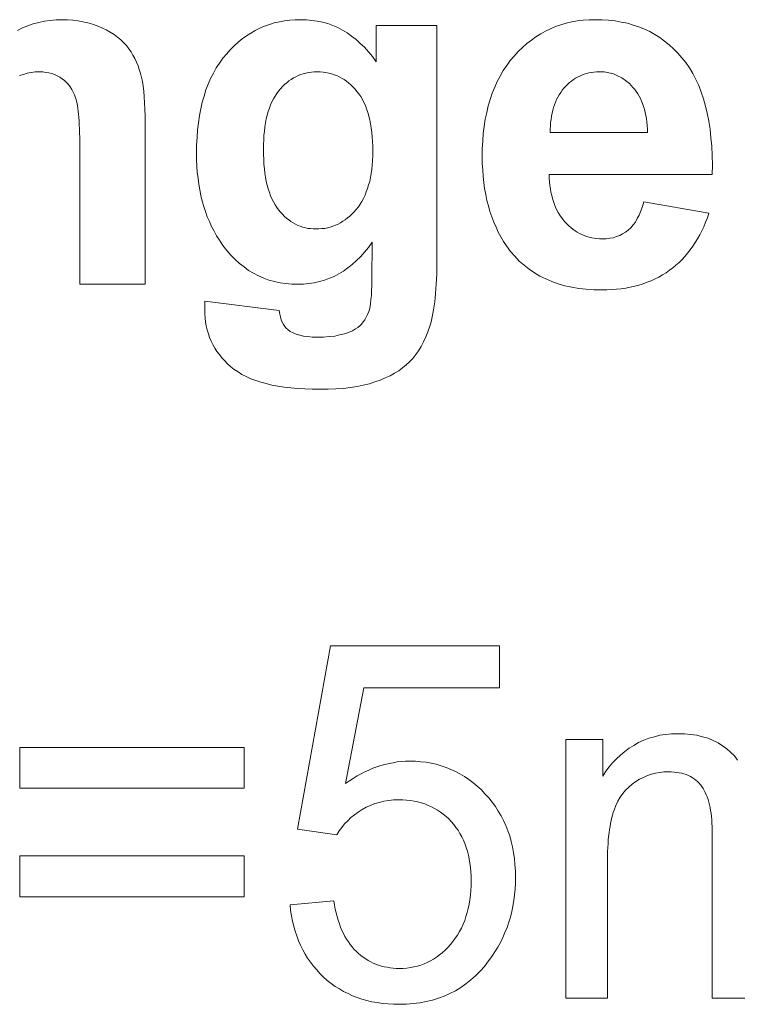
# Model space of a CAD drawing. Extents: x 1101 to 1942, y 41 to 882.
# Tile 48 of 113: x 1253.37 to 1258.4, y 833.62 to 840.51. Entities that reach past the tile are written whole.
import ezdxf

# ---------------------------------------------------------------- set-up
doc = ezdxf.new("R2010")
doc.units = 0
doc.layers.get('0').update_dxf_attribs({"lineweight": 13})
doc.layers.add('Beschriftung', color=7, linetype='Continuous', lineweight=25)

# ---------------------------------------------------------------- blocks, each defined once
blk = doc.blocks.new('Referenz-A03CP7E41H', base_point=(1127.7942, 89.8071))
at = {"layer": 'Beschriftung', "color": 0, "lineweight": -2}
for p, q in [((1253.3529, 840.4385), (1253.3884, 840.4576)), ((1253.3884, 840.4576), (1253.4258, 840.4719)), ((1253.4258, 840.4719), (1253.4631, 840.4863)), ((1253.4631, 840.4863), (1253.5023, 840.4959)), ((1253.5023, 840.4959), (1253.5415, 840.5054)), ((1253.5415, 840.5054), (1253.5825, 840.5102)), ((1253.5825, 840.5102), (1253.6236, 840.515)), ((1253.6236, 840.515), (1253.6664, 840.515)), ((1253.6664, 840.515), (1253.7042, 840.515)), ((1253.7042, 840.515), (1253.7404, 840.5114)), ((1253.7404, 840.5114), (1253.7766, 840.5078)), ((1253.7766, 840.5078), (1253.811, 840.5007)), ((1253.811, 840.5007), (1253.8455, 840.4935)), ((1253.8455, 840.4935), (1253.8785, 840.4829)), ((1253.8785, 840.4829), (1253.9114, 840.4721)), ((1253.9114, 840.4721), (1253.9426, 840.4578)), ((1253.9426, 840.4578), (1253.9739, 840.4435)), ((1255.0186, 840.4398), (1255.0512, 840.4549)), ((1255.0512, 840.4549), (1255.0837, 840.4699)), ((1255.0837, 840.4699), (1255.1177, 840.4812)), ((1255.1177, 840.4812), (1255.1518, 840.4924)), ((1255.1518, 840.4924), (1255.1874, 840.4999)), ((1255.1874, 840.4999), (1255.2231, 840.5075)), ((1255.2231, 840.5075), (1255.2603, 840.5112)), ((1255.2603, 840.5112), (1255.2976, 840.515)), ((1255.2976, 840.515), (1255.3364, 840.515)), ((1255.3364, 840.515), (1255.3765, 840.515)), ((1255.3765, 840.515), (1255.4148, 840.5104)), ((1255.4148, 840.5104), (1255.4531, 840.5058)), ((1255.4531, 840.5058), (1255.4896, 840.4965)), ((1255.4896, 840.4965), (1255.5262, 840.4874)), ((1255.5262, 840.4874), (1255.561, 840.4736)), ((1255.561, 840.4736), (1255.5959, 840.4598)), ((1255.5959, 840.4598), (1255.6289, 840.4414)), ((1255.8652, 840.2206), (1255.8652, 840.475)), ((1255.8652, 840.475), (1256.2917, 840.475)), ((1256.2917, 840.475), (1256.2917, 838.8488)), ((1257.0519, 840.4354), (1257.0873, 840.4512)), ((1257.0873, 840.4512), (1257.1227, 840.4672)), ((1257.1227, 840.4672), (1257.16, 840.4791)), ((1257.16, 840.4791), (1257.1973, 840.491)), ((1257.1973, 840.491), (1257.2364, 840.499)), ((1257.2364, 840.499), (1257.2756, 840.507)), ((1257.2756, 840.507), (1257.3165, 840.5111)), ((1257.3165, 840.5111), (1257.3575, 840.515)), ((1257.3575, 840.515), (1257.4004, 840.515)), ((1257.4004, 840.515), (1257.4485, 840.515)), ((1257.4485, 840.515), (1257.4941, 840.5109)), ((1257.4941, 840.5109), (1257.5397, 840.5067)), ((1257.5397, 840.5067), (1257.5827, 840.4984)), ((1257.5827, 840.4984), (1257.6258, 840.49)), ((1257.6258, 840.49), (1257.6663, 840.4775)), ((1257.6663, 840.4775), (1257.7068, 840.4649)), ((1257.7068, 840.4649), (1257.7448, 840.4483)), ((1253.9739, 840.4435), (1254.0014, 840.4273)), ((1254.0014, 840.4273), (1254.0289, 840.411)), ((1254.0289, 840.411), (1254.0526, 840.3928)), ((1254.0526, 840.3928), (1254.0762, 840.3746)), ((1254.9275, 840.3798), (1254.9569, 840.4022)), ((1254.9569, 840.4022), (1254.9877, 840.421)), ((1254.9877, 840.421), (1255.0186, 840.4398)), ((1255.6289, 840.4414), (1255.6619, 840.423)), ((1255.6619, 840.423), (1255.6932, 840.4)), ((1255.6932, 840.4), (1255.7246, 840.377)), ((1256.953, 840.3716), (1256.9847, 840.3955)), ((1256.9847, 840.3955), (1257.0183, 840.4155)), ((1257.0183, 840.4155), (1257.0519, 840.4354)), ((1257.7448, 840.4483), (1257.7827, 840.4316)), ((1257.7827, 840.4316), (1257.8182, 840.4108)), ((1257.8182, 840.4108), (1257.8536, 840.3899)), ((1257.8536, 840.3899), (1257.8866, 840.3649)), ((1254.0762, 840.3746), (1254.096, 840.3544)), ((1254.096, 840.3544), (1254.1159, 840.3342)), ((1254.1159, 840.3342), (1254.132, 840.312)), ((1254.8428, 840.3046), (1254.8705, 840.3309)), ((1254.8705, 840.3309), (1254.8982, 840.3572)), ((1254.8982, 840.3572), (1254.9275, 840.3798)), ((1255.7246, 840.377), (1255.754, 840.3494)), ((1255.754, 840.3494), (1255.7836, 840.3218)), ((1255.7836, 840.3218), (1255.8115, 840.2896)), ((1256.8615, 840.292), (1256.8914, 840.3199)), ((1256.8914, 840.3199), (1256.9212, 840.3478)), ((1256.9212, 840.3478), (1256.953, 840.3716)), ((1257.8866, 840.3649), (1257.9194, 840.3399)), ((1257.9194, 840.3399), (1257.9498, 840.3107)), ((1254.132, 840.312), (1254.148, 840.2899)), ((1254.148, 840.2899), (1254.1616, 840.2662)), ((1254.1616, 840.2662), (1254.1752, 840.2426)), ((1254.7676, 840.211), (1254.7906, 840.2445)), ((1254.7906, 840.2445), (1254.8167, 840.2745)), ((1254.8167, 840.2745), (1254.8428, 840.3046)), ((1255.8115, 840.2896), (1255.8392, 840.2574)), ((1255.8392, 840.2574), (1255.8652, 840.2206)), ((1256.8055, 840.2283), (1256.8334, 840.2601)), ((1256.8334, 840.2601), (1256.8615, 840.292)), ((1257.9498, 840.3107), (1257.9802, 840.2815)), ((1257.9802, 840.2815), (1258.008, 840.2482)), ((1258.008, 840.2482), (1258.0358, 840.2149)), ((1254.1752, 840.2426), (1254.1864, 840.2174)), ((1254.1864, 840.2174), (1254.1975, 840.1923)), ((1254.1975, 840.1923), (1254.2063, 840.1656)), ((1254.7252, 840.1408), (1254.7448, 840.1776)), ((1254.7448, 840.1776), (1254.7676, 840.211)), ((1256.7565, 840.1585), (1256.7809, 840.1934)), ((1256.7809, 840.1934), (1256.8055, 840.2283)), ((1258.0358, 840.2149), (1258.0601, 840.1771)), ((1258.0601, 840.1771), (1258.0842, 840.1392)), ((1253.3945, 840.132), (1253.3679, 840.1235)), ((1253.4211, 840.1406), (1253.3945, 840.132)), ((1253.4492, 840.1448), (1253.4211, 840.1406)), ((1253.4772, 840.1491), (1253.4492, 840.1448)), ((1253.5069, 840.1491), (1253.4772, 840.1491)), ((1253.53, 840.1491), (1253.5069, 840.1491)), ((1253.5514, 840.1462), (1253.53, 840.1491)), ((1253.5729, 840.1431), (1253.5514, 840.1462)), ((1253.5927, 840.1372), (1253.5729, 840.1431)), ((1253.6124, 840.1312), (1253.5927, 840.1372)), ((1253.6305, 840.1223), (1253.6124, 840.1312)), ((1253.6486, 840.1133), (1253.6305, 840.1223)), ((1253.665, 840.1013), (1253.6486, 840.1133)), ((1254.2063, 840.1656), (1254.215, 840.139)), ((1254.215, 840.139), (1254.2213, 840.1108)), ((1254.2213, 840.1108), (1254.2277, 840.0826)), ((1254.7056, 840.1041), (1254.7252, 840.1408)), ((1255.2859, 840.1072), (1255.2699, 840.0968)), ((1255.3028, 840.1156), (1255.2859, 840.1072)), ((1255.3196, 840.124), (1255.3028, 840.1156)), ((1255.3374, 840.1303), (1255.3196, 840.124)), ((1255.3553, 840.1366), (1255.3374, 840.1303)), ((1255.3739, 840.1408), (1255.3553, 840.1366)), ((1255.3926, 840.1449), (1255.3739, 840.1408)), ((1255.4122, 840.147), (1255.3926, 840.1449)), ((1255.4318, 840.1491), (1255.4122, 840.147)), ((1255.4523, 840.1491), (1255.4318, 840.1491)), ((1255.4733, 840.1491), (1255.4523, 840.1491)), ((1255.4935, 840.147), (1255.4733, 840.1491)), ((1255.5137, 840.1448), (1255.4935, 840.147)), ((1255.533, 840.1406), (1255.5137, 840.1448)), ((1255.5522, 840.1363), (1255.533, 840.1406)), ((1255.5706, 840.1299), (1255.5522, 840.1363)), ((1255.5889, 840.1235), (1255.5706, 840.1299)), ((1255.6063, 840.115), (1255.5889, 840.1235)), ((1255.6238, 840.1065), (1255.6063, 840.115)), ((1255.6404, 840.0958), (1255.6238, 840.1065)), ((1256.7144, 840.0826), (1256.7354, 840.1205)), ((1256.7354, 840.1205), (1256.7565, 840.1585)), ((1257.2763, 840.1134), (1257.2617, 840.1045)), ((1257.2917, 840.1206), (1257.2763, 840.1134)), ((1257.3071, 840.1277), (1257.2917, 840.1206)), ((1257.3234, 840.133), (1257.3071, 840.1277)), ((1257.3395, 840.1384), (1257.3234, 840.133)), ((1257.3566, 840.142), (1257.3395, 840.1384)), ((1257.3737, 840.1455), (1257.3566, 840.142)), ((1257.3915, 840.1473), (1257.3737, 840.1455)), ((1257.4094, 840.1491), (1257.3915, 840.1473)), ((1257.428, 840.1491), (1257.4094, 840.1491)), ((1257.4629, 840.1491), (1257.428, 840.1491)), ((1257.4952, 840.1423), (1257.4629, 840.1491)), ((1257.5274, 840.1356), (1257.4952, 840.1423)), ((1257.5569, 840.122), (1257.5274, 840.1356)), ((1257.5866, 840.1085), (1257.5569, 840.122)), ((1257.6135, 840.0881), (1257.5866, 840.1085)), ((1258.0842, 840.1392), (1258.1047, 840.0971)), ((1253.6815, 840.0894), (1253.665, 840.1013)), ((1253.6956, 840.075), (1253.6815, 840.0894)), ((1253.7097, 840.0607), (1253.6956, 840.075)), ((1253.7216, 840.044), (1253.7097, 840.0607)), ((1253.7335, 840.0272), (1253.7216, 840.044)), ((1254.2277, 840.0826), (1254.2324, 840.0485)), ((1254.2324, 840.0485), (1254.2371, 840.0142)), ((1254.673, 840.0237), (1254.6893, 840.0639)), ((1254.6893, 840.0639), (1254.7056, 840.1041)), ((1255.2096, 840.0465), (1255.1954, 840.0319)), ((1255.2237, 840.0612), (1255.2096, 840.0465)), ((1255.2388, 840.0738), (1255.2237, 840.0612)), ((1255.2539, 840.0863), (1255.2388, 840.0738)), ((1255.2699, 840.0968), (1255.2539, 840.0863)), ((1255.6569, 840.085), (1255.6404, 840.0958)), ((1255.6725, 840.0723), (1255.6569, 840.085)), ((1255.6882, 840.0595), (1255.6725, 840.0723)), ((1255.7028, 840.0446), (1255.6882, 840.0595)), ((1255.7175, 840.0296), (1255.7028, 840.0446)), ((1256.6794, 840.0006), (1256.6968, 840.0415)), ((1256.6968, 840.0415), (1256.7144, 840.0826)), ((1257.1935, 840.0491), (1257.1813, 840.0348)), ((1257.2065, 840.0616), (1257.1935, 840.0491)), ((1257.2195, 840.0742), (1257.2065, 840.0616)), ((1257.2333, 840.0848), (1257.2195, 840.0742)), ((1257.2471, 840.0955), (1257.2333, 840.0848)), ((1257.2617, 840.1045), (1257.2471, 840.0955)), ((1257.6406, 840.0678), (1257.6135, 840.0881)), ((1257.6649, 840.0407), (1257.6406, 840.0678)), ((1257.6771, 840.0272), (1257.6649, 840.0407)), ((1258.1047, 840.0971), (1258.1253, 840.0549)), ((1258.1253, 840.0549), (1258.1423, 840.0081)), ((1253.743, 840.0081), (1253.7335, 840.0272)), ((1253.7526, 839.989), (1253.743, 840.0081)), ((1253.76, 839.9674), (1253.7526, 839.989)), ((1254.2371, 840.0142), (1254.2402, 839.9739)), ((1254.2402, 839.9739), (1254.2434, 839.9336)), ((1254.6469, 839.9368), (1254.6599, 839.9804)), ((1254.6599, 839.9804), (1254.673, 840.0237)), ((1255.1572, 839.9794), (1255.1456, 839.9605)), ((1255.1688, 839.9984), (1255.1572, 839.9794)), ((1255.1821, 840.0151), (1255.1688, 839.9984)), ((1255.1954, 840.0319), (1255.1821, 840.0151)), ((1255.7313, 840.0126), (1255.7175, 840.0296)), ((1255.7451, 839.9954), (1255.7313, 840.0126)), ((1255.7571, 839.9761), (1255.7451, 839.9954)), ((1255.7692, 839.9568), (1255.7571, 839.9761)), ((1256.6653, 839.9566), (1256.6794, 840.0006)), ((1257.1389, 839.9725), (1257.1298, 839.9556)), ((1257.1479, 839.9893), (1257.1389, 839.9725)), ((1257.1585, 840.005), (1257.1479, 839.9893)), ((1257.1692, 840.0205), (1257.1585, 840.005)), ((1257.1813, 840.0348), (1257.1692, 840.0205)), ((1257.6878, 840.0122), (1257.6771, 840.0272)), ((1257.6984, 839.997), (1257.6878, 840.0122)), ((1257.7078, 839.9804), (1257.6984, 839.997)), ((1257.717, 839.9636), (1257.7078, 839.9804)), ((1258.1423, 840.0081), (1258.1592, 839.9615)), ((1253.7637, 839.9566), (1253.76, 839.9674)), ((1253.7669, 839.9426), (1253.7637, 839.9566)), ((1253.77, 839.9285), (1253.7669, 839.9426)), ((1253.7727, 839.9113), (1253.77, 839.9285)), ((1253.7755, 839.8941), (1253.7727, 839.9113)), ((1254.2434, 839.9336), (1254.2449, 839.8873)), ((1254.637, 839.89), (1254.6469, 839.9368)), ((1255.1257, 839.9182), (1255.1173, 839.8948)), ((1255.1356, 839.9393), (1255.1257, 839.9182)), ((1255.1456, 839.9605), (1255.1356, 839.9393)), ((1255.7797, 839.9352), (1255.7692, 839.9568)), ((1255.7899, 839.9136), (1255.7797, 839.9352)), ((1255.7985, 839.8897), (1255.7899, 839.9136)), ((1256.6408, 839.8653), (1256.6513, 839.9125)), ((1256.6513, 839.9125), (1256.6653, 839.9566)), ((1257.1087, 839.9), (1257.1028, 839.8806)), ((1257.1147, 839.9194), (1257.1087, 839.9)), ((1257.1223, 839.9375), (1257.1147, 839.9194)), ((1257.1298, 839.9556), (1257.1223, 839.9375)), ((1257.7249, 839.9454), (1257.717, 839.9636)), ((1257.7327, 839.9273), (1257.7249, 839.9454)), ((1257.7391, 839.9074), (1257.7327, 839.9273)), ((1257.7455, 839.8876), (1257.7391, 839.9074)), ((1258.1592, 839.9615), (1258.1725, 839.9105)), ((1258.1725, 839.9105), (1258.1858, 839.8594)), ((1253.7778, 839.8736), (1253.7755, 839.8941)), ((1253.7801, 839.8532), (1253.7778, 839.8736)), ((1253.7819, 839.8294), (1253.7801, 839.8532)), ((1254.2449, 839.8873), (1254.2465, 839.8409)), ((1254.2465, 839.8409), (1254.2465, 839.7885)), ((1254.6207, 839.7929), (1254.6272, 839.8431)), ((1254.6272, 839.8431), (1254.637, 839.89)), ((1255.1024, 839.8459), (1255.0958, 839.8203)), ((1255.1091, 839.8715), (1255.1024, 839.8459)), ((1255.1173, 839.8948), (1255.1091, 839.8715)), ((1255.8072, 839.8659), (1255.7985, 839.8897)), ((1255.8141, 839.8397), (1255.8072, 839.8659)), ((1255.8209, 839.8135), (1255.8141, 839.8397)), ((1256.6303, 839.8182), (1256.6408, 839.8653)), ((1257.0939, 839.8392), (1257.091, 839.8172)), ((1257.0983, 839.8599), (1257.0939, 839.8392)), ((1257.1028, 839.8806), (1257.0983, 839.8599)), ((1257.7504, 839.8663), (1257.7455, 839.8876)), ((1257.7554, 839.845), (1257.7504, 839.8663)), ((1257.7588, 839.8221), (1257.7554, 839.845)), ((1258.1858, 839.8594), (1258.1955, 839.8038)), ((1253.7837, 839.8056), (1253.7819, 839.8294)), ((1253.785, 839.7788), (1253.7837, 839.8056)), ((1253.7865, 839.7517), (1253.785, 839.7788)), ((1254.2465, 839.7885), (1254.2465, 838.6629)), ((1254.6142, 839.7427), (1254.6207, 839.7929)), ((1255.0858, 839.7648), (1255.0825, 839.7349)), ((1255.0908, 839.7926), (1255.0858, 839.7648)), ((1255.0958, 839.8203), (1255.0908, 839.7926)), ((1255.8262, 839.7851), (1255.8209, 839.8135)), ((1255.8313, 839.7567), (1255.8262, 839.7851)), ((1256.6163, 839.7179), (1256.6233, 839.7681)), ((1256.6233, 839.7681), (1256.6303, 839.8182)), ((1257.0868, 839.772), (1257.0854, 839.7487)), ((1257.0881, 839.7952), (1257.0868, 839.772)), ((1257.091, 839.8172), (1257.0881, 839.7952)), ((1257.7624, 839.7991), (1257.7588, 839.8221)), ((1257.7645, 839.7747), (1257.7624, 839.7991)), ((1257.7665, 839.7502), (1257.7645, 839.7747)), ((1258.1955, 839.8038), (1258.2051, 839.7482)), ((1253.7874, 839.7215), (1253.7865, 839.7517)), ((1253.7883, 839.6914), (1253.7874, 839.7215)), ((1254.6109, 839.6892), (1254.6142, 839.7427)), ((1255.0791, 839.7049), (1255.0775, 839.6727)), ((1255.0825, 839.7349), (1255.0791, 839.7049)), ((1255.8348, 839.7261), (1255.8313, 839.7567)), ((1255.8382, 839.6953), (1255.8348, 839.7261)), ((1255.84, 839.6625), (1255.8382, 839.6953)), ((1256.6129, 839.6647), (1256.6163, 839.7179)), ((1257.0854, 839.7487), (1257.0856, 839.7242)), ((1257.0856, 839.7242), (1257.7671, 839.7242)), ((1257.7671, 839.7242), (1257.7665, 839.7502)), ((1258.2051, 839.7482), (1258.2111, 839.6883)), ((1253.7887, 839.6578), (1253.7883, 839.6914)), ((1253.7891, 839.6245), (1253.7887, 839.6578)), ((1253.7891, 839.5877), (1253.7891, 839.6245)), ((1254.6076, 839.6356), (1254.6109, 839.6892)), ((1254.6076, 839.5787), (1254.6076, 839.6356)), ((1255.0775, 839.6727), (1255.0759, 839.6405)), ((1255.0759, 839.6405), (1255.0759, 839.6063)), ((1255.8416, 839.6295), (1255.84, 839.6625)), ((1255.8416, 839.5942), (1255.8416, 839.6295)), ((1256.6093, 839.6115), (1256.6129, 839.6647)), ((1258.2111, 839.6883), (1258.2172, 839.6284)), ((1258.2172, 839.6284), (1258.2197, 839.564)), ((1253.7891, 838.6629), (1253.7891, 839.5877)), ((1254.6076, 839.5332), (1254.6076, 839.5787)), ((1255.0759, 839.6063), (1255.0759, 839.5702)), ((1255.0759, 839.5702), (1255.0775, 839.5365)), ((1255.8398, 839.5289), (1255.8416, 839.5606)), ((1255.8416, 839.5606), (1255.8416, 839.5942)), ((1256.6093, 839.5552), (1256.6093, 839.6115)), ((1256.6093, 839.5082), (1256.6093, 839.5552)), ((1258.2197, 839.564), (1258.222, 839.4996)), ((1254.6101, 839.4897), (1254.6076, 839.5332)), ((1254.6126, 839.4462), (1254.6101, 839.4897)), ((1255.0775, 839.5365), (1255.0791, 839.5029)), ((1255.0791, 839.5029), (1255.0825, 839.4716)), ((1255.8344, 839.4677), (1255.8381, 839.4973)), ((1255.8381, 839.4973), (1255.8398, 839.5289)), ((1256.6119, 839.4631), (1256.6093, 839.5082)), ((1258.222, 839.4996), (1258.2208, 839.4307)), ((1254.6176, 839.4045), (1254.6126, 839.4462)), ((1255.0825, 839.4716), (1255.0858, 839.4404)), ((1255.0858, 839.4404), (1255.0908, 839.4116)), ((1255.8254, 839.4106), (1255.8309, 839.4381)), ((1255.8309, 839.4381), (1255.8344, 839.4677)), ((1256.6146, 839.418), (1256.6119, 839.4631)), ((1256.6199, 839.3749), (1256.6146, 839.418)), ((1258.2208, 839.4307), (1257.0775, 839.4307)), ((1257.0775, 839.4307), (1257.0781, 839.4042)), ((1254.6226, 839.3628), (1254.6176, 839.4045)), ((1254.6301, 839.323), (1254.6226, 839.3628)), ((1255.0908, 839.4116), (1255.0958, 839.3828)), ((1255.0958, 839.3828), (1255.1024, 839.3563)), ((1255.1024, 839.3563), (1255.1091, 839.3299)), ((1255.8057, 839.3322), (1255.8129, 839.3576)), ((1255.8129, 839.3576), (1255.8201, 839.3831)), ((1255.8201, 839.3831), (1255.8254, 839.4106)), ((1256.6252, 839.332), (1256.6199, 839.3749)), ((1257.0781, 839.4042), (1257.0803, 839.379)), ((1257.0803, 839.379), (1257.0825, 839.3538)), ((1257.0825, 839.3538), (1257.0862, 839.3302)), ((1254.6375, 839.2832), (1254.6301, 839.323)), ((1254.6475, 839.2453), (1254.6375, 839.2832)), ((1255.1091, 839.3299), (1255.1173, 839.306)), ((1255.1173, 839.306), (1255.1257, 839.282)), ((1255.1257, 839.282), (1255.1356, 839.2604)), ((1255.7769, 839.2641), (1255.7877, 839.2854)), ((1255.7877, 839.2854), (1255.7967, 839.3088)), ((1255.7967, 839.3088), (1255.8057, 839.3322)), ((1256.6332, 839.291), (1256.6252, 839.332)), ((1256.6412, 839.2499), (1256.6332, 839.291)), ((1257.0862, 839.3302), (1257.09, 839.3066)), ((1257.09, 839.3066), (1257.0953, 839.2844)), ((1257.0953, 839.2844), (1257.1006, 839.2622)), ((1254.6574, 839.2073), (1254.6475, 839.2453)), ((1255.1356, 839.2604), (1255.1456, 839.2388)), ((1255.1456, 839.2388), (1255.1572, 839.2196)), ((1255.1572, 839.2196), (1255.1688, 839.2004)), ((1255.7408, 839.2042), (1255.7534, 839.2235)), ((1255.7534, 839.2235), (1255.7661, 839.2428)), ((1255.7661, 839.2428), (1255.7769, 839.2641)), ((1256.6519, 839.2109), (1256.6412, 839.2499)), ((1256.6627, 839.1719), (1256.6519, 839.2109)), ((1257.1006, 839.2622), (1257.1075, 839.2415)), ((1257.1075, 839.2415), (1257.1145, 839.2208)), ((1257.1145, 839.2208), (1257.1229, 839.2015)), ((1257.7324, 839.2061), (1257.7417, 839.2402)), ((1257.7417, 839.2402), (1258.1971, 839.1602)), ((1254.6699, 839.1712), (1254.6574, 839.2073)), ((1254.6824, 839.1351), (1254.6699, 839.1712)), ((1255.1688, 839.2004), (1255.1821, 839.1837)), ((1255.1821, 839.1837), (1255.1954, 839.1669)), ((1255.1954, 839.1669), (1255.2094, 839.1523)), ((1255.2094, 839.1523), (1255.2236, 839.1376)), ((1255.6816, 839.1398), (1255.6968, 839.1549)), ((1255.6968, 839.1549), (1255.712, 839.1699)), ((1255.712, 839.1699), (1255.7264, 839.1871)), ((1255.7264, 839.1871), (1255.7408, 839.2042)), ((1256.676, 839.135), (1256.6627, 839.1719)), ((1257.1229, 839.2015), (1257.1313, 839.1823)), ((1257.1313, 839.1823), (1257.1415, 839.1646)), ((1257.1415, 839.1646), (1257.1515, 839.1468)), ((1257.1515, 839.1468), (1257.1631, 839.1306)), ((1257.6954, 839.1226), (1257.7092, 839.1473)), ((1257.7092, 839.1473), (1257.7208, 839.1767)), ((1257.7208, 839.1767), (1257.7324, 839.2061)), ((1258.1971, 839.1602), (1258.1862, 839.1273)), ((1254.6973, 839.101), (1254.6824, 839.1351)), ((1254.7122, 839.0667), (1254.6973, 839.101)), ((1255.2236, 839.1376), (1255.2384, 839.125)), ((1255.2384, 839.125), (1255.2531, 839.1125)), ((1255.2531, 839.1125), (1255.2687, 839.102)), ((1255.2687, 839.102), (1255.2844, 839.0916)), ((1255.2844, 839.0916), (1255.3007, 839.0832)), ((1255.3007, 839.0832), (1255.3171, 839.0748)), ((1255.3171, 839.0748), (1255.3343, 839.0686)), ((1255.5622, 839.069), (1255.5806, 839.0754)), ((1255.5806, 839.0754), (1255.5983, 839.084)), ((1255.5983, 839.084), (1255.616, 839.0926)), ((1255.616, 839.0926), (1255.6328, 839.1033)), ((1255.6328, 839.1033), (1255.6496, 839.1141)), ((1255.6496, 839.1141), (1255.6656, 839.127)), ((1255.6656, 839.127), (1255.6816, 839.1398)), ((1256.6893, 839.098), (1256.676, 839.135)), ((1256.7053, 839.0631), (1256.6893, 839.098)), ((1257.1631, 839.1306), (1257.1747, 839.1143)), ((1257.1747, 839.1143), (1257.1879, 839.0994)), ((1257.1879, 839.0994), (1257.2012, 839.0846)), ((1257.2012, 839.0846), (1257.2151, 839.0717)), ((1257.6495, 839.0578), (1257.6656, 839.0778)), ((1257.6656, 839.0778), (1257.6816, 839.0978)), ((1257.6816, 839.0978), (1257.6954, 839.1226)), ((1258.1736, 839.0964), (1258.1611, 839.0656)), ((1258.1862, 839.1273), (1258.1736, 839.0964)), ((1254.7297, 839.0344), (1254.7122, 839.0667)), ((1254.7471, 839.002), (1254.7297, 839.0344)), ((1255.3343, 839.0686), (1255.3514, 839.0623)), ((1255.3514, 839.0623), (1255.3694, 839.0581)), ((1255.3694, 839.0581), (1255.3873, 839.0539)), ((1255.3873, 839.0539), (1255.406, 839.0518)), ((1255.406, 839.0518), (1255.4246, 839.0496)), ((1255.4246, 839.0496), (1255.4442, 839.0496)), ((1255.4442, 839.0496), (1255.465, 839.0496)), ((1255.465, 839.0496), (1255.4851, 839.0518)), ((1255.4851, 839.0518), (1255.5052, 839.054)), ((1255.5052, 839.054), (1255.5245, 839.0582)), ((1255.5245, 839.0582), (1255.5438, 839.0625)), ((1255.5438, 839.0625), (1255.5622, 839.069)), ((1256.7213, 839.0281), (1256.7053, 839.0631)), ((1256.7399, 838.9952), (1256.7213, 839.0281)), ((1257.2151, 839.0717), (1257.2291, 839.0588)), ((1257.2291, 839.0588), (1257.244, 839.0477)), ((1257.244, 839.0477), (1257.2588, 839.0366)), ((1257.2588, 839.0366), (1257.2744, 839.0274)), ((1257.2744, 839.0274), (1257.2901, 839.0181)), ((1257.2901, 839.0181), (1257.3065, 839.0106)), ((1257.3065, 839.0106), (1257.3229, 839.0032)), ((1257.3229, 839.0032), (1257.3401, 838.9978)), ((1257.5497, 838.9964), (1257.5721, 839.004)), ((1257.5721, 839.004), (1257.5926, 839.0156)), ((1257.5926, 839.0156), (1257.613, 839.027)), ((1257.613, 839.027), (1257.6313, 839.0424)), ((1257.6313, 839.0424), (1257.6495, 839.0578)), ((1258.1329, 839.0078), (1258.1171, 838.9808)), ((1258.147, 839.0366), (1258.1329, 839.0078)), ((1258.1611, 839.0656), (1258.147, 839.0366)), ((1254.767, 838.9716), (1254.7471, 839.002)), ((1254.7924, 838.9329), (1254.767, 838.9716)), ((1255.8365, 838.9568), (1255.8108, 838.9201)), ((1255.8344, 838.6917), (1255.8365, 838.9568)), ((1256.7586, 838.9622), (1256.7399, 838.9952)), ((1256.7799, 838.9314), (1256.7586, 838.9622)), ((1257.3401, 838.9978), (1257.3574, 838.9921)), ((1257.3574, 838.9921), (1257.3755, 838.9884)), ((1257.3755, 838.9884), (1257.3936, 838.9848)), ((1257.3936, 838.9848), (1257.4125, 838.9829)), ((1257.4125, 838.9829), (1257.4313, 838.981)), ((1257.4313, 838.981), (1257.451, 838.981)), ((1257.451, 838.981), (1257.4778, 838.981)), ((1257.4778, 838.981), (1257.5024, 838.9849)), ((1257.5024, 838.9849), (1257.5271, 838.9887)), ((1257.5271, 838.9887), (1257.5497, 838.9964)), ((1258.1013, 838.9538), (1258.084, 838.9288)), ((1258.1171, 838.9808), (1258.1013, 838.9538)), ((1254.8201, 838.8992), (1254.7924, 838.9329)), ((1254.8478, 838.8654), (1254.8201, 838.8992)), ((1254.8778, 838.8364), (1254.8478, 838.8654)), ((1255.7834, 838.8879), (1255.7561, 838.8557)), ((1255.8108, 838.9201), (1255.7834, 838.8879)), ((1256.807, 838.8928), (1256.7799, 838.9314)), ((1256.8376, 838.859), (1256.807, 838.8928)), ((1258.0478, 838.8808), (1258.0289, 838.8578)), ((1258.0667, 838.9039), (1258.0478, 838.8808)), ((1258.084, 838.9288), (1258.0667, 838.9039)), ((1254.9077, 838.8075), (1254.8778, 838.8364)), ((1254.9399, 838.7835), (1254.9077, 838.8075)), ((1255.698, 838.8007), (1255.6673, 838.7777)), ((1255.7271, 838.8282), (1255.698, 838.8007)), ((1255.7561, 838.8557), (1255.7271, 838.8282)), ((1256.2917, 838.8087), (1256.291, 838.7711)), ((1256.2917, 838.8488), (1256.2917, 838.8087)), ((1256.8683, 838.8253), (1256.8376, 838.859)), ((1256.9026, 838.7964), (1256.8683, 838.8253)), ((1256.937, 838.7675), (1256.9026, 838.7964)), ((1257.9659, 838.7965), (1257.9438, 838.7773)), ((1257.9879, 838.8156), (1257.9659, 838.7965)), ((1258.0084, 838.8366), (1257.9879, 838.8156)), ((1258.0289, 838.8578), (1258.0084, 838.8366)), ((1254.9721, 838.7593), (1254.9399, 838.7835)), ((1255.0066, 838.74), (1254.9721, 838.7593)), ((1255.041, 838.7207), (1255.0066, 838.74)), ((1255.6043, 838.7363), (1255.5718, 838.718)), ((1255.6365, 838.7546), (1255.6043, 838.7363)), ((1255.6673, 838.7777), (1255.6365, 838.7546)), ((1256.2902, 838.7335), (1256.2886, 838.6986)), ((1256.291, 838.7711), (1256.2902, 838.7335)), ((1256.975, 838.7434), (1256.937, 838.7675)), ((1257.0129, 838.7192), (1256.975, 838.7434)), ((1257.8713, 838.728), (1257.8461, 838.7129)), ((1257.8964, 838.7431), (1257.8713, 838.728)), ((1257.92, 838.7601), (1257.8964, 838.7431)), ((1257.9438, 838.7773), (1257.92, 838.7601)), ((1254.2465, 838.6629), (1253.7891, 838.6629)), ((1255.0778, 838.7062), (1255.041, 838.7207)), ((1255.1145, 838.6918), (1255.0778, 838.7062)), ((1255.1534, 838.6822), (1255.1145, 838.6918)), ((1255.1924, 838.6725), (1255.1534, 838.6822)), ((1255.2338, 838.6677), (1255.1924, 838.6725)), ((1255.275, 838.6629), (1255.2338, 838.6677)), ((1255.3185, 838.6629), (1255.275, 838.6629)), ((1255.3575, 838.6629), (1255.3185, 838.6629)), ((1255.395, 838.6674), (1255.3575, 838.6629)), ((1255.4324, 838.6721), (1255.395, 838.6674)), ((1255.4681, 838.6812), (1255.4324, 838.6721)), ((1255.5038, 838.6904), (1255.4681, 838.6812)), ((1255.5378, 838.7042), (1255.5038, 838.6904)), ((1255.5718, 838.718), (1255.5378, 838.7042)), ((1255.8344, 838.6514), (1255.8344, 838.6917)), ((1256.287, 838.6635), (1256.2847, 838.6309)), ((1256.2886, 838.6986), (1256.287, 838.6635)), ((1257.0546, 838.7), (1257.0129, 838.7192)), ((1257.0963, 838.6807), (1257.0546, 838.7)), ((1257.1415, 838.6662), (1257.0963, 838.6807)), ((1257.1869, 838.6517), (1257.1415, 838.6662)), ((1257.7366, 838.6658), (1257.707, 838.6571)), ((1257.7647, 838.6765), (1257.7366, 838.6658)), ((1257.7928, 838.6873), (1257.7647, 838.6765)), ((1257.8195, 838.7), (1257.7928, 838.6873)), ((1257.8461, 838.7129), (1257.8195, 838.7)), ((1255.8318, 838.5837), (1255.8331, 838.6176)), ((1255.8331, 838.6176), (1255.8344, 838.6514)), ((1256.2822, 838.5985), (1256.2791, 838.5685)), ((1256.2847, 838.6309), (1256.2822, 838.5985)), ((1257.2358, 838.6421), (1257.1869, 838.6517)), ((1257.2848, 838.6325), (1257.2358, 838.6421)), ((1257.3374, 838.6276), (1257.2848, 838.6325)), ((1257.3901, 838.6229), (1257.3374, 838.6276)), ((1257.4463, 838.6229), (1257.3901, 838.6229)), ((1257.4818, 838.6229), (1257.4463, 838.6229)), ((1257.5159, 838.625), (1257.4818, 838.6229)), ((1257.55, 838.6271), (1257.5159, 838.625)), ((1257.5825, 838.6314), (1257.55, 838.6271)), ((1257.6152, 838.6358), (1257.5825, 838.6314)), ((1257.6462, 838.6421), (1257.6152, 838.6358)), ((1257.6774, 838.6486), (1257.6462, 838.6421)), ((1257.707, 838.6571), (1257.6774, 838.6486)), ((1254.6646, 838.5131), (1254.6649, 838.5277)), ((1254.6649, 838.5277), (1254.6657, 838.5447)), ((1254.6657, 838.5447), (1255.1865, 838.478)), ((1255.8225, 838.5073), (1255.8264, 838.5285)), ((1255.8264, 838.5285), (1255.8291, 838.5562)), ((1255.8291, 838.5562), (1255.8318, 838.5837)), ((1256.2759, 838.5386), (1256.272, 838.5111)), ((1256.2791, 838.5685), (1256.2759, 838.5386)), ((1254.6641, 838.4985), (1254.6646, 838.5131)), ((1254.6641, 838.4865), (1254.6641, 838.4985)), ((1254.6641, 838.4562), (1254.6641, 838.4865)), ((1254.6669, 838.4272), (1254.6641, 838.4562)), ((1255.1865, 838.478), (1255.1898, 838.4538)), ((1255.1898, 838.4538), (1255.1952, 838.4334)), ((1255.8054, 838.4501), (1255.8132, 838.4711)), ((1255.8132, 838.4711), (1255.8184, 838.486)), ((1255.8184, 838.486), (1255.8225, 838.5073)), ((1256.2634, 838.4587), (1256.2586, 838.4338)), ((1256.2681, 838.4837), (1256.2634, 838.4587)), ((1256.272, 838.5111), (1256.2681, 838.4837)), ((1254.6699, 838.3981), (1254.6669, 838.4272)), ((1254.6755, 838.3704), (1254.6699, 838.3981)), ((1255.1952, 838.4334), (1255.2006, 838.4131)), ((1255.2006, 838.4131), (1255.2082, 838.3964)), ((1255.2082, 838.3964), (1255.2158, 838.3798)), ((1255.7501, 838.3713), (1255.7634, 838.3836)), ((1255.7634, 838.3836), (1255.7748, 838.3988)), ((1255.7748, 838.3988), (1255.7862, 838.414)), ((1255.7862, 838.414), (1255.7958, 838.4321)), ((1255.7958, 838.4321), (1255.8054, 838.4501)), ((1256.2475, 838.3891), (1256.2412, 838.3693)), ((1256.2531, 838.4114), (1256.2475, 838.3891)), ((1256.2586, 838.4338), (1256.2531, 838.4114)), ((1254.6813, 838.3427), (1254.6755, 838.3704)), ((1254.6899, 838.3164), (1254.6813, 838.3427)), ((1254.6986, 838.29), (1254.6899, 838.3164)), ((1255.2158, 838.3798), (1255.2254, 838.367)), ((1255.2254, 838.367), (1255.2351, 838.3541)), ((1255.2351, 838.3541), (1255.2469, 838.345)), ((1255.2469, 838.345), (1255.2632, 838.332)), ((1255.2632, 838.332), (1255.2842, 838.3224)), ((1255.2842, 838.3224), (1255.3052, 838.3126)), ((1255.6096, 838.3073), (1255.6433, 838.3144)), ((1255.6433, 838.3144), (1255.6713, 838.325)), ((1255.6713, 838.325), (1255.6993, 838.3355)), ((1255.6993, 838.3355), (1255.7218, 838.3497)), ((1255.7218, 838.3497), (1255.7369, 838.3591)), ((1255.7369, 838.3591), (1255.7501, 838.3713)), ((1256.2286, 838.3296), (1256.2135, 838.2942)), ((1256.2412, 838.3693), (1256.2286, 838.3296)), ((1254.7101, 838.2648), (1254.6986, 838.29)), ((1254.7216, 838.2398), (1254.7101, 838.2648)), ((1255.3052, 838.3126), (1255.3309, 838.3061)), ((1255.3309, 838.3061), (1255.3567, 838.2996)), ((1255.3567, 838.2996), (1255.3871, 838.2965)), ((1255.3871, 838.2965), (1255.4174, 838.2932)), ((1255.4174, 838.2932), (1255.4525, 838.2932)), ((1255.4525, 838.2932), (1255.4974, 838.2932)), ((1255.4974, 838.2932), (1255.5367, 838.2967)), ((1255.5367, 838.2967), (1255.576, 838.3002)), ((1255.576, 838.3002), (1255.6096, 838.3073)), ((1256.1983, 838.2588), (1256.1807, 838.2276)), ((1256.2135, 838.2942), (1256.1983, 838.2588)), ((1254.736, 838.2161), (1254.7216, 838.2398)), ((1254.7503, 838.1923), (1254.736, 838.2161)), ((1254.7676, 838.1699), (1254.7503, 838.1923)), ((1256.1629, 838.1965), (1256.1426, 838.1696)), ((1256.1807, 838.2276), (1256.1629, 838.1965)), ((1254.7848, 838.1475), (1254.7676, 838.1699)), ((1254.8049, 838.1264), (1254.7848, 838.1475)), ((1254.825, 838.1053), (1254.8049, 838.1264)), ((1256.0997, 838.1201), (1256.0768, 838.0976)), ((1256.1225, 838.1428), (1256.0997, 838.1201)), ((1256.1426, 838.1696), (1256.1225, 838.1428)), ((1254.848, 838.0855), (1254.825, 838.1053)), ((1254.8709, 838.0657), (1254.848, 838.0855)), ((1254.898, 838.0485), (1254.8709, 838.0657)), ((1254.9249, 838.0311), (1254.898, 838.0485)), ((1255.9932, 838.0395), (1255.9629, 838.0218)), ((1256.0236, 838.0573), (1255.9932, 838.0395)), ((1256.0503, 838.0774), (1256.0236, 838.0573)), ((1256.0768, 838.0976), (1256.0503, 838.0774)), ((1254.9559, 838.0163), (1254.9249, 838.0311)), ((1254.9869, 838.0015), (1254.9559, 838.0163)), ((1255.0219, 837.9891), (1254.9869, 838.0015)), ((1255.0568, 837.9768), (1255.0219, 837.9891)), ((1255.0958, 837.9669), (1255.0568, 837.9768)), ((1255.8563, 837.9786), (1255.8183, 837.9657)), ((1255.8944, 837.9913), (1255.8563, 837.9786)), ((1255.9286, 838.0065), (1255.8944, 837.9913)), ((1255.9629, 838.0218), (1255.9286, 838.0065)), ((1255.1347, 837.957), (1255.0958, 837.9669)), ((1255.1777, 837.9496), (1255.1347, 837.957)), ((1255.2207, 837.9422), (1255.1777, 837.9496)), ((1255.2676, 837.9372), (1255.2207, 837.9422)), ((1255.3146, 837.9323), (1255.2676, 837.9372)), ((1255.3655, 837.9298), (1255.3146, 837.9323)), ((1255.4164, 837.9273), (1255.3655, 837.9298)), ((1255.4714, 837.9273), (1255.4164, 837.9273)), ((1255.5296, 837.9273), (1255.4714, 837.9273)), ((1255.5827, 837.9305), (1255.5296, 837.9273)), ((1255.6359, 837.9337), (1255.5827, 837.9305)), ((1255.684, 837.9401), (1255.6359, 837.9337)), ((1255.7321, 837.9465), (1255.684, 837.9401)), ((1255.7752, 837.9561), (1255.7321, 837.9465)), ((1255.8183, 837.9657), (1255.7752, 837.9561)), ((1255.3154, 834.8461), (1255.5458, 836.1304)), ((1255.5458, 836.1304), (1256.7291, 836.1304)), ((1256.7291, 836.1304), (1256.7291, 835.837)), ((1255.7795, 835.837), (1255.6513, 835.166)), ((1256.7291, 835.837), (1255.7795, 835.837)), ((1257.7766, 835.4846), (1257.815, 835.4947)), ((1257.815, 835.4947), (1257.8533, 835.5048)), ((1257.8533, 835.5048), (1257.8941, 835.5099)), ((1257.8941, 835.5099), (1257.9348, 835.515)), ((1257.9348, 835.515), (1257.9779, 835.515)), ((1257.9779, 835.515), (1258.0258, 835.515)), ((1258.0258, 835.515), (1258.0695, 835.5098)), ((1258.0695, 835.5098), (1258.113, 835.5045)), ((1258.113, 835.5045), (1258.1524, 835.4941)), ((1258.1524, 835.4941), (1258.1916, 835.4836)), ((1253.3682, 835.1339), (1253.3682, 835.4198)), ((1253.3682, 835.4198), (1254.9397, 835.4198)), ((1254.9397, 835.4198), (1254.9397, 835.1339)), ((1257.1934, 833.6629), (1257.1934, 835.475)), ((1257.1934, 835.475), (1257.4546, 835.475)), ((1257.4546, 835.475), (1257.4546, 835.2193)), ((1257.6371, 835.4135), (1257.6707, 835.4338)), ((1257.6707, 835.4338), (1257.7045, 835.4541)), ((1257.7045, 835.4541), (1257.7405, 835.4693)), ((1257.7405, 835.4693), (1257.7766, 835.4846)), ((1258.1916, 835.4836), (1258.2267, 835.4679)), ((1258.2267, 835.4679), (1258.2617, 835.4522)), ((1258.2617, 835.4522), (1258.2923, 835.4313)), ((1258.2923, 835.4313), (1258.323, 835.4103)), ((1257.5493, 835.3396), (1257.5764, 835.3664)), ((1257.5764, 835.3664), (1257.6067, 835.3899)), ((1257.6067, 835.3899), (1257.6371, 835.4135)), ((1258.323, 835.4103), (1258.3491, 835.3852)), ((1258.3491, 835.3852), (1258.3752, 835.3601)), ((1258.3752, 835.3601), (1258.3969, 835.3308)), ((1255.8428, 835.2736), (1255.8709, 835.2834)), ((1255.8709, 835.2834), (1255.899, 835.2932)), ((1255.899, 835.2932), (1255.9274, 835.3006)), ((1255.9274, 835.3006), (1255.9559, 835.3078)), ((1255.9559, 835.3078), (1255.9846, 835.3127)), ((1255.9846, 835.3127), (1256.0134, 835.3177)), ((1256.0134, 835.3177), (1256.0425, 835.3201)), ((1256.0425, 835.3201), (1256.0717, 835.3226)), ((1256.0717, 835.3226), (1256.1011, 835.3226)), ((1256.1011, 835.3226), (1256.1401, 835.3226)), ((1256.1401, 835.3226), (1256.1776, 835.319)), ((1256.1776, 835.319), (1256.2149, 835.3154)), ((1256.2149, 835.3154), (1256.2509, 835.3084)), ((1256.2509, 835.3084), (1256.2868, 835.3012)), ((1256.2868, 835.3012), (1256.3212, 835.2906)), ((1256.3212, 835.2906), (1256.3556, 835.2799)), ((1257.475, 835.2526), (1257.4986, 835.2827)), ((1257.4986, 835.2827), (1257.5223, 835.3127)), ((1257.5223, 835.3127), (1257.5493, 835.3396)), ((1255.7052, 835.2027), (1255.7323, 835.2198)), ((1255.7323, 835.2198), (1255.7598, 835.2345)), ((1255.7598, 835.2345), (1255.7872, 835.2491)), ((1255.7872, 835.2491), (1255.815, 835.2614)), ((1255.815, 835.2614), (1255.8428, 835.2736)), ((1256.3556, 835.2799), (1256.3885, 835.2658)), ((1256.3885, 835.2658), (1256.4214, 835.2516)), ((1256.4214, 835.2516), (1256.4528, 835.2338)), ((1256.4528, 835.2338), (1256.4841, 835.2161)), ((1256.4841, 835.2161), (1256.514, 835.1948)), ((1257.4546, 835.2193), (1257.475, 835.2526)), ((1257.7656, 835.2227), (1257.7382, 835.2099)), ((1257.7942, 835.2312), (1257.7656, 835.2227)), ((1257.8227, 835.2397), (1257.7942, 835.2312)), ((1257.8525, 835.244), (1257.8227, 835.2397)), ((1257.8821, 835.2482), (1257.8525, 835.244)), ((1257.913, 835.2482), (1257.8821, 835.2482)), ((1257.9333, 835.2482), (1257.913, 835.2482)), ((1257.9523, 835.2466), (1257.9333, 835.2482)), ((1257.9711, 835.245), (1257.9523, 835.2466)), ((1257.9886, 835.2418), (1257.9711, 835.245)), ((1258.0061, 835.2387), (1257.9886, 835.2418)), ((1258.0222, 835.2338), (1258.0061, 835.2387)), ((1258.0382, 835.229), (1258.0222, 835.2338)), ((1258.0529, 835.2227), (1258.0382, 835.229)), ((1258.0675, 835.2163), (1258.0529, 835.2227)), ((1258.0807, 835.2083), (1258.0675, 835.2163)), ((1255.6513, 835.166), (1255.678, 835.1855)), ((1255.678, 835.1855), (1255.7052, 835.2027)), ((1256.514, 835.1948), (1256.5438, 835.1735)), ((1256.5438, 835.1735), (1256.5721, 835.1488)), ((1256.5721, 835.1488), (1256.6004, 835.1239)), ((1257.6584, 835.163), (1257.6359, 835.142)), ((1257.6847, 835.18), (1257.6584, 835.163)), ((1257.7109, 835.197), (1257.6847, 835.18)), ((1257.7382, 835.2099), (1257.7109, 835.197)), ((1258.0939, 835.2003), (1258.0807, 835.2083)), ((1258.1057, 835.1907), (1258.0939, 835.2003)), ((1258.1175, 835.1811), (1258.1057, 835.1907)), ((1258.1278, 835.1699), (1258.1175, 835.1811)), ((1258.1382, 835.1587), (1258.1278, 835.1699)), ((1258.1472, 835.1459), (1258.1382, 835.1587)), ((1258.1561, 835.1331), (1258.1472, 835.1459)), ((1254.9397, 835.1339), (1253.3682, 835.1339)), ((1256.6004, 835.1239), (1256.6272, 835.0955)), ((1256.6272, 835.0955), (1256.6541, 835.0672)), ((1257.5942, 835.0961), (1257.5752, 835.0711)), ((1257.6132, 835.1211), (1257.5942, 835.0961)), ((1257.6359, 835.142), (1257.6132, 835.1211)), ((1258.1639, 835.1187), (1258.1561, 835.1331)), ((1258.1717, 835.1043), (1258.1639, 835.1187)), ((1258.1784, 835.0885), (1258.1717, 835.1043)), ((1258.1852, 835.0725), (1258.1784, 835.0885)), ((1255.826, 835.0138), (1255.7959, 835.0011)), ((1255.8561, 835.0266), (1255.826, 835.0138)), ((1255.888, 835.035), (1255.8561, 835.0266)), ((1255.92, 835.0435), (1255.888, 835.035)), ((1255.9537, 835.0477), (1255.92, 835.0435)), ((1255.9875, 835.052), (1255.9537, 835.0477)), ((1256.023, 835.052), (1255.9875, 835.052)), ((1256.0516, 835.052), (1256.023, 835.052)), ((1256.0788, 835.0495), (1256.0516, 835.052)), ((1256.106, 835.0473), (1256.0788, 835.0495)), ((1256.1318, 835.0424), (1256.106, 835.0473)), ((1256.1575, 835.0377), (1256.1318, 835.0424)), ((1256.182, 835.0305), (1256.1575, 835.0377)), ((1256.2064, 835.0235), (1256.182, 835.0305)), ((1256.2294, 835.0139), (1256.2064, 835.0235)), ((1256.2525, 835.0044), (1256.2294, 835.0139)), ((1256.6541, 835.0672), (1256.6775, 835.0368)), ((1256.6775, 835.0368), (1256.7009, 835.0064)), ((1256.7009, 835.0064), (1256.721, 834.974)), ((1257.5444, 835.0134), (1257.5327, 834.9806)), ((1257.5598, 835.0423), (1257.5444, 835.0134)), ((1257.5752, 835.0711), (1257.5598, 835.0423)), ((1258.1907, 835.0549), (1258.1852, 835.0725)), ((1258.1963, 835.0373), (1258.1907, 835.0549)), ((1258.2008, 835.0181), (1258.1963, 835.0373)), ((1258.2053, 834.9989), (1258.2008, 835.0181)), ((1255.714, 834.9477), (1255.6887, 834.9281)), ((1255.7393, 834.9671), (1255.714, 834.9477)), ((1255.7676, 834.9841), (1255.7393, 834.9671)), ((1255.7959, 835.0011), (1255.7676, 834.9841)), ((1256.2741, 834.9925), (1256.2525, 835.0044)), ((1256.2958, 834.9806), (1256.2741, 834.9925)), ((1256.316, 834.9664), (1256.2958, 834.9806)), ((1256.3362, 834.9521), (1256.316, 834.9664)), ((1256.3551, 834.9355), (1256.3362, 834.9521)), ((1256.721, 834.974), (1256.7411, 834.9415)), ((1256.7411, 834.9415), (1256.7579, 834.9071)), ((1257.5216, 834.946), (1257.5165, 834.9278)), ((1257.5268, 834.9642), (1257.5216, 834.946)), ((1257.5327, 834.9806), (1257.5268, 834.9642)), ((1258.2086, 834.9781), (1258.2053, 834.9989)), ((1258.212, 834.9574), (1258.2086, 834.9781)), ((1258.2142, 834.935), (1258.212, 834.9574)), ((1255.6442, 834.8842), (1255.6249, 834.8596)), ((1255.6664, 834.9062), (1255.6442, 834.8842)), ((1255.6887, 834.9281), (1255.6664, 834.9062)), ((1256.374, 834.9188), (1256.3551, 834.9355)), ((1256.3915, 834.8998), (1256.374, 834.9188)), ((1256.4089, 834.8808), (1256.3915, 834.8998)), ((1256.4242, 834.86), (1256.4089, 834.8808)), ((1256.7579, 834.9071), (1256.7746, 834.8726)), ((1256.7746, 834.8726), (1256.788, 834.8361)), ((1257.5076, 834.8877), (1257.504, 834.8659)), ((1257.512, 834.9077), (1257.5076, 834.8877)), ((1257.5165, 834.9278), (1257.512, 834.9077)), ((1258.2164, 834.9126), (1258.2142, 834.935)), ((1258.2175, 834.8886), (1258.2164, 834.9126)), ((1258.2187, 834.8647), (1258.2175, 834.8886)), ((1255.5894, 834.8081), (1255.3154, 834.8461)), ((1255.6057, 834.8352), (1255.5894, 834.8081)), ((1255.6249, 834.8596), (1255.6057, 834.8352)), ((1256.4396, 834.8393), (1256.4242, 834.86)), ((1256.4526, 834.8169), (1256.4396, 834.8393)), ((1256.4658, 834.7943), (1256.4526, 834.8169)), ((1256.788, 834.8361), (1256.8014, 834.7996)), ((1256.8014, 834.7996), (1256.8115, 834.7611)), ((1257.4973, 834.8204), (1257.4943, 834.7967)), ((1257.5002, 834.844), (1257.4973, 834.8204)), ((1257.504, 834.8659), (1257.5002, 834.844)), ((1258.2187, 834.8391), (1258.2187, 834.8647)), ((1258.2187, 833.6629), (1258.2187, 834.8391)), ((1256.4767, 834.7701), (1256.4658, 834.7943)), ((1256.4876, 834.7459), (1256.4767, 834.7701)), ((1256.4963, 834.7199), (1256.4876, 834.7459)), ((1256.8115, 834.7611), (1256.8215, 834.7226)), ((1257.4899, 834.7458), (1257.4885, 834.7185)), ((1257.4921, 834.7713), (1257.4899, 834.7458)), ((1257.4943, 834.7967), (1257.4921, 834.7713)), ((1256.505, 834.6939), (1256.4963, 834.7199)), ((1256.5116, 834.6662), (1256.505, 834.6939)), ((1256.5181, 834.6385), (1256.5116, 834.6662)), ((1256.8215, 834.7226), (1256.8282, 834.6821)), ((1256.8282, 834.6821), (1256.8349, 834.6415)), ((1257.4863, 834.6621), (1257.4855, 834.6331)), ((1257.487, 834.6912), (1257.4863, 834.6621)), ((1257.4885, 834.7185), (1257.487, 834.6912)), ((1253.3682, 834.3736), (1253.3682, 834.6594)), ((1253.3682, 834.6594), (1254.9397, 834.6594)), ((1254.9397, 834.6594), (1254.9397, 834.3736)), ((1256.5225, 834.6091), (1256.5181, 834.6385)), ((1256.5269, 834.5797), (1256.5225, 834.6091)), ((1256.8349, 834.6415), (1256.8383, 834.599)), ((1256.8383, 834.599), (1256.8416, 834.5564)), ((1257.4855, 834.6331), (1257.4855, 834.6022)), ((1257.4855, 834.6022), (1257.4855, 833.6629)), ((1256.5291, 834.5485), (1256.5269, 834.5797)), ((1256.5313, 834.5174), (1256.5291, 834.5485)), ((1256.8416, 834.5564), (1256.8416, 834.5119)), ((1256.5313, 834.4844), (1256.5313, 834.5174)), ((1256.5313, 834.4498), (1256.5313, 834.4844)), ((1256.8416, 834.4694), (1256.8386, 834.4284)), ((1256.8416, 834.5119), (1256.8416, 834.4694)), ((1256.5267, 834.3841), (1256.529, 834.4169)), ((1256.529, 834.4169), (1256.5313, 834.4498)), ((1256.8357, 834.3874), (1256.8298, 834.3478)), ((1256.8386, 834.4284), (1256.8357, 834.3874)), ((1254.9397, 834.3736), (1253.3682, 834.3736)), ((1255.2627, 834.3183), (1255.5694, 834.3451)), ((1255.2664, 834.2789), (1255.2627, 834.3183)), ((1255.5694, 834.3451), (1255.5737, 834.3156)), ((1255.5737, 834.3156), (1255.5793, 834.288)), ((1256.5108, 834.2921), (1256.5176, 834.3216)), ((1256.5176, 834.3216), (1256.5222, 834.3527)), ((1256.5222, 834.3527), (1256.5267, 834.3841)), ((1256.8298, 834.3478), (1256.824, 834.3082)), ((1255.2728, 834.2414), (1255.2664, 834.2789)), ((1255.5793, 834.288), (1255.585, 834.2604)), ((1255.585, 834.2604), (1255.5922, 834.2346)), ((1256.4949, 834.2348), (1256.504, 834.2626)), ((1256.504, 834.2626), (1256.5108, 834.2921)), ((1256.8151, 834.2701), (1256.8063, 834.232)), ((1256.824, 834.3082), (1256.8151, 834.2701)), ((1255.2792, 834.2039), (1255.2728, 834.2414)), ((1255.2884, 834.1684), (1255.2792, 834.2039)), ((1255.5922, 834.2346), (1255.5992, 834.2089)), ((1255.5992, 834.2089), (1255.6077, 834.1849)), ((1255.6077, 834.1849), (1255.6162, 834.1609)), ((1256.463, 834.155), (1256.4744, 834.181)), ((1256.4744, 834.181), (1256.4857, 834.2071)), ((1256.4857, 834.2071), (1256.4949, 834.2348)), ((1256.7945, 834.1953), (1256.7827, 834.1585)), ((1256.8063, 834.232), (1256.7945, 834.1953)), ((1255.2975, 834.1328), (1255.2884, 834.1684)), ((1255.3095, 834.0993), (1255.2975, 834.1328)), ((1255.6162, 834.1609), (1255.626, 834.1388)), ((1255.626, 834.1388), (1255.6359, 834.1167)), ((1255.6359, 834.1167), (1255.6471, 834.0963)), ((1256.4357, 834.1062), (1256.4494, 834.1306)), ((1256.4494, 834.1306), (1256.463, 834.155)), ((1256.768, 834.1234), (1256.7532, 834.0881)), ((1256.7827, 834.1585), (1256.768, 834.1234)), ((1255.3214, 834.0657), (1255.3095, 834.0993)), ((1255.3361, 834.034), (1255.3214, 834.0657)), ((1255.6471, 834.0963), (1255.6584, 834.0761)), ((1255.6584, 834.0761), (1255.6711, 834.0576)), ((1255.6711, 834.0576), (1255.6838, 834.0391)), ((1256.3675, 834.0191), (1256.3857, 834.0399)), ((1256.3857, 834.0399), (1256.4039, 834.0609)), ((1256.4039, 834.0609), (1256.4199, 834.0836)), ((1256.4199, 834.0836), (1256.4357, 834.1062)), ((1256.7356, 834.0543), (1256.7179, 834.0204)), ((1256.7532, 834.0881), (1256.7356, 834.0543)), ((1255.3507, 834.0024), (1255.3361, 834.034)), ((1255.3682, 833.9726), (1255.3507, 834.0024)), ((1255.3856, 833.943), (1255.3682, 833.9726)), ((1255.6838, 834.0391), (1255.6978, 834.0225)), ((1255.6978, 834.0225), (1255.712, 834.0058)), ((1255.712, 834.0058), (1255.7274, 833.991)), ((1255.7274, 833.991), (1255.7429, 833.9762)), ((1255.7429, 833.9762), (1255.7592, 833.9632)), ((1256.3087, 833.9667), (1256.329, 833.9824)), ((1256.329, 833.9824), (1256.3483, 834.0007)), ((1256.3483, 834.0007), (1256.3675, 834.0191)), ((1256.6973, 833.9881), (1256.6767, 833.9556)), ((1256.7179, 834.0204), (1256.6973, 833.9881)), ((1255.4057, 833.9152), (1255.3856, 833.943)), ((1255.4259, 833.8875), (1255.4057, 833.9152)), ((1255.7592, 833.9632), (1255.7755, 833.9503)), ((1255.7755, 833.9503), (1255.7926, 833.9392)), ((1255.7926, 833.9392), (1255.8098, 833.9281)), ((1255.8098, 833.9281), (1255.8277, 833.9188)), ((1255.8277, 833.9188), (1255.8456, 833.9095)), ((1255.8456, 833.9095), (1255.8644, 833.9021)), ((1255.8644, 833.9021), (1255.8831, 833.8947)), ((1256.1776, 833.896), (1256.201, 833.9039)), ((1256.201, 833.9039), (1256.2234, 833.9144)), ((1256.2234, 833.9144), (1256.2457, 833.9248)), ((1256.2457, 833.9248), (1256.2672, 833.9379)), ((1256.2672, 833.9379), (1256.2885, 833.9509)), ((1256.2885, 833.9509), (1256.3087, 833.9667)), ((1256.6531, 833.9248), (1256.6246, 833.8867)), ((1256.6767, 833.9556), (1256.6531, 833.9248)), ((1255.4489, 833.8616), (1255.4259, 833.8875)), ((1255.4718, 833.8358), (1255.4489, 833.8616)), ((1255.4974, 833.812), (1255.4718, 833.8358)), ((1255.8831, 833.8947), (1255.9027, 833.8891)), ((1255.9027, 833.8891), (1255.9223, 833.8836)), ((1255.9223, 833.8836), (1255.9427, 833.8799)), ((1255.9427, 833.8799), (1255.9631, 833.8762)), ((1255.9631, 833.8762), (1255.9844, 833.8743)), ((1255.9844, 833.8743), (1256.0056, 833.8725)), ((1256.0056, 833.8725), (1256.0276, 833.8725)), ((1256.0276, 833.8725), (1256.0542, 833.8725)), ((1256.0542, 833.8725), (1256.0797, 833.8751)), ((1256.0797, 833.8751), (1256.1052, 833.8777)), ((1256.1052, 833.8777), (1256.1296, 833.8829)), ((1256.1296, 833.8829), (1256.1542, 833.8881)), ((1256.1542, 833.8881), (1256.1776, 833.896)), ((1256.5933, 833.8535), (1256.562, 833.8203)), ((1256.6246, 833.8867), (1256.5933, 833.8535)), ((1255.5231, 833.788), (1255.4974, 833.812)), ((1255.5507, 833.7672), (1255.5231, 833.788)), ((1255.5783, 833.7462), (1255.5507, 833.7672)), ((1256.5282, 833.7918), (1256.4943, 833.7634)), ((1256.562, 833.8203), (1256.5282, 833.7918)), ((1255.6077, 833.7284), (1255.5783, 833.7462)), ((1255.6371, 833.7104), (1255.6077, 833.7284)), ((1255.6683, 833.6955), (1255.6371, 833.7104)), ((1255.6996, 833.6806), (1255.6683, 833.6955)), ((1256.3823, 833.6969), (1256.3432, 833.6779)), ((1256.4214, 833.7158), (1256.3823, 833.6969)), ((1256.4578, 833.7396), (1256.4214, 833.7158)), ((1256.4943, 833.7634), (1256.4578, 833.7396)), ((1255.7329, 833.6687), (1255.6996, 833.6806)), ((1255.7659, 833.6567), (1255.7329, 833.6687)), ((1255.801, 833.6478), (1255.7659, 833.6567)), ((1255.8359, 833.6389), (1255.801, 833.6478)), ((1255.8728, 833.6329), (1255.8359, 833.6389)), ((1255.9097, 833.627), (1255.8728, 833.6329)), ((1255.9485, 833.6239), (1255.9097, 833.627)), ((1256.1712, 833.6304), (1256.1243, 833.6257)), ((1256.2156, 833.6399), (1256.1712, 833.6304)), ((1256.2598, 833.6494), (1256.2156, 833.6399)), ((1256.3015, 833.6637), (1256.2598, 833.6494)), ((1256.3432, 833.6779), (1256.3015, 833.6637)), ((1257.4855, 833.6629), (1257.1934, 833.6629)), ((1258.5109, 833.6629), (1258.2187, 833.6629)), ((1255.9872, 833.6209), (1255.9485, 833.6239)), ((1256.0278, 833.6209), (1255.9872, 833.6209)), ((1256.0773, 833.6209), (1256.0278, 833.6209)), ((1256.1243, 833.6257), (1256.0773, 833.6209))]:
    blk.add_line(p, q, dxfattribs=at)

msp = doc.modelspace()

# ---------------------------------------------------------------- block references
at = {"color": 251, "lineweight": 13, "ltscale": 0.13, "true_color": 0x5f5f5f}
msp.add_blockref('Referenz-A03CP7E41H', (1127.7942, 89.8071), dxfattribs=at)

doc.saveas('drawing.dxf')
